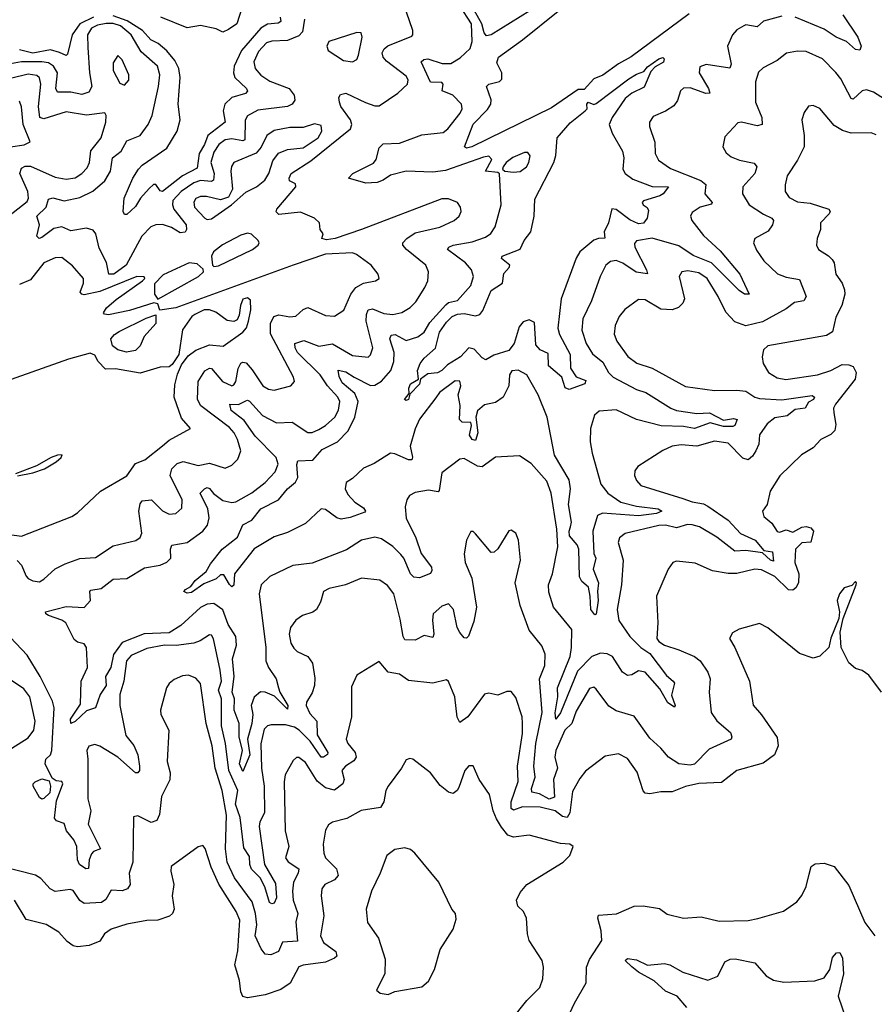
# Model space of a CAD drawing. Extents: x 1493970 to 1595317, y 729910 to 844791.
# Tile 109 of 256: x 1507326 to 1511149, y 779639 to 784043. Entities that reach past the tile are written whole.
import ezdxf

# ---------------------------------------------------------------- set-up
doc = ezdxf.new("R2010")
doc.units = 0

msp = doc.modelspace()

# ---------------------------------------------------------------- linework, layer by layer
at = {"layer": '0CON10XD'}
for points in [[(1510321, 784069), (1510062.2, 783877.8), (1510005, 783846), (1509935, 783794.8), (1509895, 783779), (1509851.4, 783731.4), (1509825, 783731.5), (1509705, 783649.1), (1509349.5, 783475), (1509325, 783469.1), (1509315.7, 783475), (1509355, 783575.4), (1509418.8, 783641.2), (1509433.3, 783665), (1509435.2, 783685.2), (1509414.3, 783745), (1509424.7, 783755.3), (1509473.1, 783766.9), (1509483.1, 783776.9), (1509482.5, 783805), (1509460.6, 783850.6), (1509468.7, 783875), (1509575, 783953), (1509895, 784210.8)], [(1509695, 784138.5), (1509435.7, 783975), (1509415, 783971.7), (1509404, 783984), (1509394.3, 784025), (1509331.9, 784135)], [(1507691, 781499), (1507745, 781541.1), (1507805, 781544.3), (1507885, 781591.6), (1507955, 781604), (1507985, 781616.2), (1508002.9, 781635), (1508000.7, 781675), (1508006.9, 781693.1), (1508075, 781705.4), (1508145.5, 781755), (1508167.2, 781782.7), (1508173.6, 781815), (1508167.4, 781855), (1508133.8, 781925), (1508152.5, 781945), (1508165, 781950.5), (1508175, 781946.8), (1508193.5, 781923.5), (1508235, 781893.1), (1508275, 781884.1), (1508293.1, 781886.9), (1508365, 781926.2), (1508425, 781973.2), (1508468.9, 782021.1), (1508482.9, 782055), (1508474.2, 782085), (1508380.3, 782180.3), (1508331.1, 782251.1), (1508273.1, 782295), (1508266.1, 782323.9), (1508305, 782321.7), (1508338.3, 782338.3), (1508345, 782341.8), (1508355, 782336.5), (1508412.6, 782272.6), (1508475, 782240.5), (1508545, 782242.7), (1508615, 782196.9), (1508635, 782197.1), (1508665, 782209.6), (1508695, 782227.9), (1508735.4, 782265), (1508752.8, 782297.2), (1508759.2, 782335), (1508750, 782355), (1508702.6, 782405), (1508671, 782455), (1508569, 782555), (1508558.4, 782575), (1508557.5, 782595), (1508597.6, 782607.6), (1508665, 782583), (1508725, 782593.3), (1508815, 782541.2), (1508885, 782533.5), (1508895, 782544), (1508905.9, 782575), (1508876.3, 782695), (1508877.2, 782725), (1508884.8, 782745.2), (1508905, 782749.7), (1508955, 782728.3), (1508995, 782724.7), (1509036.5, 782733.5), (1509073.4, 782756.6), (1509098.2, 782781.8), (1509138.5, 782845), (1509151.5, 782875), (1509154.5, 782915), (1509143.3, 782945), (1509056.5, 783015), (1509040, 783035), (1509040, 783045), (1509057.8, 783065), (1509095, 783089.5), (1509205.8, 783115), (1509270, 783145), (1509291.9, 783165), (1509301.1, 783185), (1509298.9, 783205), (1509285.3, 783225.2), (1509245, 783242.4), (1509215, 783242.5), (1508855, 783104.9), (1508737.5, 783065), (1508699.2, 783059.2), (1508677.5, 783065), (1508683.3, 783085), (1508671.2, 783105), (1508668.1, 783135), (1508645.8, 783155), (1508582.8, 783182.8), (1508485, 783171.9), (1508473.5, 783183.5), (1508476.9, 783195), (1508561.2, 783295), (1508559.5, 783309.5), (1508532.7, 783322.7), (1508531.1, 783335), (1508540.6, 783355), (1508628.8, 783411.2), (1508806.3, 783555), (1508811.7, 783575), (1508806.1, 783595), (1508763.5, 783655), (1508756.7, 783675), (1508753.9, 783695), (1508761.2, 783708.8), (1508785, 783714.6), (1508872.9, 783672.9), (1508915, 783658.1), (1508935, 783658), (1509017.9, 783715), (1509061.2, 783755), (1509063.7, 783773.7), (1509055, 783790.9), (1508967.7, 783857.7), (1508952.6, 783875), (1508947.8, 783895), (1508956.9, 783913.1), (1508973.2, 783926.8), (1509080, 783970), (1509085.6, 783975), (1509085.6, 783994.4), (1509043.2, 784115)], [(1508320, 784095), (1508298, 784025), (1508261.2, 783998.8), (1508235, 783987.5), (1508205, 784002.5), (1508135, 784016.7), (1508075, 784007.5), (1507957.5, 784055)], [(1510735, 784058.4), (1510653.8, 784036.2), (1510625, 784011.8), (1510575, 784019.6), (1510565, 784016.2), (1510535, 783997.3), (1510514.8, 783975.2), (1510492.2, 783925), (1510508.4, 783845), (1510503, 783827), (1510396.9, 783843.1), (1510368.2, 783831.8), (1510366.2, 783805), (1510408.1, 783735), (1510414, 783715), (1510395, 783713.3), (1510325, 783738.4), (1510295, 783736.4), (1510281.9, 783725), (1510268.5, 783681.5), (1510252.3, 783657.7), (1510215, 783633.6), (1510160.3, 783609.7), (1510144.3, 783585), (1510144.3, 783565), (1510167.7, 783495), (1510169.6, 783445), (1510184.5, 783415), (1510238.2, 783378.3), (1510373.3, 783323.3), (1510396.2, 783306.2), (1510390.8, 783265), (1510424.3, 783225), (1510421.7, 783218.3), (1510370, 783205), (1510335, 783181.4), (1510326.9, 783165), (1510333.6, 783145), (1510385, 783078.5), (1510459.3, 783009.3), (1510547.8, 782905), (1510590, 782815), (1510568.8, 782815), (1510545, 782831.2), (1510421.2, 782955), (1510338.3, 782988.3), (1510275, 783032.2), (1510155, 783065.6), (1510085.5, 783054.5), (1510077.2, 783042.8), (1510077.5, 783025), (1510130.7, 782925), (1510134.2, 782905.8), (1510084, 782914), (1510025, 782954.7), (1509995, 782965.8), (1509968.7, 782961.3), (1509947.8, 782945), (1509922.7, 782895), (1509884.7, 782785.2), (1509844.7, 782705), (1509841.2, 782655), (1509859.7, 782595), (1509888.1, 782548.1), (1509935, 782511.8), (1509959.7, 782465), (1509980.4, 782445), (1510085, 782389.5), (1510127.3, 782375), (1510239.6, 782305), (1510265, 782295.6), (1510355, 782281.7), (1510412.5, 782285), (1510475, 782252.4), (1510519.1, 782259.1), (1510535.7, 782255), (1510525, 782228.1), (1510516.1, 782223.9), (1510475, 782223.6), (1510415, 782240.2), (1510345, 782214), (1510295, 782223.1), (1510196.5, 782226.5), (1510085, 782254.8), (1509995, 782297.8), (1509918.3, 782291.7), (1509897.3, 782275), (1509879.7, 782215), (1509878.2, 782155), (1509886.8, 782105), (1509926, 781966), (1509957.7, 781925), (1510015, 781885.6), (1510085, 781867.6), (1510182, 781855), (1510198.8, 781845), (1510175, 781834.6), (1510095, 781824.6), (1509933.4, 781836.6), (1509910.9, 781825), (1509890, 781755), (1509895.2, 781655), (1509903.3, 781635), (1509891.7, 781585), (1509915.9, 781525), (1509911.2, 781485), (1509914.7, 781445), (1509905.3, 781384.7), (1509898.5, 781381.5), (1509881.3, 781405), (1509878.9, 781465), (1509870.7, 781505), (1509840.8, 781530.8), (1509831, 781551), (1509828.2, 781675), (1509820, 781695), (1509786.2, 781735), (1509784, 781755), (1509789.9, 781775), (1509794.5, 781795), (1509781.1, 781875), (1509790.6, 781945), (1509784, 781985), (1509718.1, 782095), (1509685.8, 782265), (1509645.2, 782365.2), (1509595, 782454.2), (1509555.6, 782475.6), (1509527.1, 782472.9), (1509518.1, 782455), (1509514.4, 782405), (1509488.6, 782355), (1509455, 782331.4), (1509405, 782320.6), (1509375, 782293.1), (1509366.2, 782265), (1509375.2, 782195), (1509365, 782161.5), (1509350, 782165), (1509337.9, 782185), (1509347.6, 782227.6), (1509345, 782241.2), (1509305, 782242.3), (1509293.3, 782255), (1509297.2, 782317.2), (1509288.1, 782365), (1509300, 782405), (1509295, 782426.2), (1509275, 782428.6), (1509205, 782375.8), (1509188.3, 782351.7), (1509115, 782256.9), (1509095, 782213.3), (1509072.5, 782135), (1509083.5, 782086.5), (1509080.6, 782075), (1509065, 782073.9), (1509005, 782101.8), (1508985, 782104.5), (1508912.5, 782057.5), (1508865, 782036.8), (1508815, 781991.3), (1508786.4, 781973.6), (1508782.7, 781945), (1508795, 781920), (1508825, 781885.6), (1508865, 781859.4), (1508874, 781845), (1508869.7, 781840.3), (1508805, 781816.1), (1508765, 781809.3), (1508745, 781815.4), (1508695, 781852.7), (1508674.8, 781855.2), (1508605, 781790.4), (1508525, 781750), (1508465, 781730.4), (1508375, 781676.7), (1508287.7, 781565), (1508285, 781513.3), (1508275, 781506.7), (1508265, 781516.2), (1508239.6, 781559.6), (1508225, 781560.6), (1508205, 781541.9), (1508150.1, 781519.9), (1508095, 781480.6), (1508075, 781478.1), (1508061.2, 781485), (1508067.5, 781495), (1508091.9, 781508.1), (1508111.5, 781535), (1508160.9, 781575), (1508180, 781610), (1508231.9, 781675), (1508301.3, 781728.7), (1508325, 781784.5), (1508364.8, 781805.2), (1508405, 781855.7), (1508483.8, 781896.2), (1508523.7, 781945), (1508560.8, 781975), (1508571.2, 781995), (1508566, 782054), (1508570.6, 782069.4), (1508637.4, 782072.6), (1508679.7, 782120.3), (1508748.6, 782155), (1508795.1, 782204.9), (1508825.2, 782265), (1508840.9, 782335), (1508825, 782371.3), (1508769, 782419), (1508755, 782447.1), (1508750.8, 782475), (1508785, 782467.4), (1508822.5, 782445), (1508895, 782406.8), (1508915, 782408.9), (1508945, 782427.1), (1508986, 782474), (1509000.6, 782515), (1509001, 782555), (1508982.6, 782615), (1508988.2, 782631.8), (1509005.4, 782634.6), (1509055, 782608), (1509107.1, 782625), (1509135, 782645.9), (1509161.1, 782688.9), (1509231.9, 782768.1), (1509245, 782778), (1509285, 782787.3), (1509344.4, 782855), (1509356.9, 782895), (1509347.5, 782925), (1509320.4, 782955), (1509240, 783015), (1509245.7, 783025), (1509264.8, 783035.2), (1509350.5, 783049.5), (1509410.2, 783069.8), (1509433.2, 783086.7), (1509454, 783116), (1509480, 783215), (1509473.3, 783353.3), (1509465, 783360), (1509410, 783365), (1509438.3, 783418.3), (1509425, 783433.3), (1509401.7, 783428.3), (1509231.1, 783368.9), (1509175, 783361.2), (1509055, 783365.1), (1508985, 783347.4), (1508951.9, 783325), (1508925, 783315.6), (1508875, 783311.9), (1508796.7, 783335), (1508816.2, 783355), (1508909.2, 783400.8), (1508921.7, 783418.3), (1508935, 783470), (1508951.9, 783488.1), (1509025, 783490.2), (1509125, 783527.7), (1509221.1, 783538.9), (1509241.8, 783555), (1509296.6, 783625), (1509306, 783645), (1509302.9, 783665), (1509264.5, 783705), (1509216.2, 783725), (1509220, 783755), (1509215, 783762.5), (1509164.5, 783764.5), (1509122.9, 783855), (1509133.8, 783865), (1509152.2, 783867.8), (1509216.8, 783846.8), (1509255, 783847), (1509296.9, 783873.1), (1509341.3, 783915), (1509349.8, 783945), (1509347, 784025), (1509295, 784105.4)], [(1507656, 784054), (1507594.9, 784025.1), (1507560.5, 783975), (1507540.9, 783889.1), (1507535, 783883.3), (1507505, 783896.1)], [(1508491.6, 784055), (1508494.4, 784035), (1508482.9, 784027.1), (1508435, 784023), (1508405, 784005.2), (1508318.6, 783905), (1508286, 783835), (1508283.2, 783805), (1508288.8, 783785), (1508341.2, 783735), (1508345, 783724.2), (1508336.4, 783713.6), (1508275.2, 783694.8), (1508244.8, 783665.2), (1508236.5, 783635), (1508246, 783585), (1508168, 783525), (1508152.8, 783485), (1508128.6, 783445), (1508120.4, 783379.6), (1508055.2, 783345), (1507965, 783274.1), (1507955, 783277.5), (1507935, 783306.2), (1507925, 783306.2), (1507905, 783288.8), (1507866.8, 783245), (1507845, 783207.9), (1507805, 783172), (1507795, 783172.5), (1507790, 783185), (1507794.1, 783245), (1507832, 783335), (1507857.9, 783375), (1507875, 783392.7), (1507985, 783468.8), (1508031.2, 783545), (1508044.1, 783595), (1508034.8, 783665), (1508044, 783785), (1508038.3, 783825), (1508020.5, 783860.5), (1507984, 783904), (1507946.2, 783936.2), (1507912.9, 783952.9), (1507875.4, 783995.4), (1507807.8, 784037.8), (1507745, 784060.7)], [(1511008.9, 784065), (1511076, 783965), (1511090.5, 783925), (1511085, 783906.2), (1511065, 783910), (1511025, 783945.3), (1510979.1, 783965), (1510925, 784000.8), (1510795, 784055.2)], [(1508599.8, 784045), (1508591.5, 783988.5), (1508575, 783971.7), (1508525, 783950), (1508455, 783947.4), (1508431, 783939), (1508395, 783900.7), (1508374.3, 783855), (1508379.7, 783825), (1508404.5, 783794.5), (1508445, 783767.5), (1508532.1, 783735), (1508553.5, 783705), (1508556.8, 783683.2), (1508545.1, 783664.8), (1508525, 783655.2), (1508391.4, 783638.6), (1508345, 783612.7), (1508335.7, 783594.3), (1508333.5, 783506.5), (1508325, 783501.3), (1508275, 783510.2), (1508245, 783505.2), (1508216.8, 783485), (1508195, 783450.4), (1508181.7, 783405), (1508196, 783355), (1508193.1, 783325), (1508185, 783319.6), (1508135, 783323.4), (1508105, 783313.9), (1508048.7, 783275), (1508012.1, 783235), (1508009.4, 783215), (1508016.1, 783195), (1508071.1, 783125), (1508072.8, 783105), (1508067.2, 783092.8), (1508045, 783090.4), (1508005, 783113.1), (1507965, 783126.4), (1507935, 783125.2), (1507913.2, 783116.8), (1507872.4, 783075), (1507803.4, 782945), (1507747.3, 782905), (1507724.8, 782905), (1507715, 782957.5), (1507681.6, 783021.6), (1507667.5, 783085), (1507655, 783101.1), (1507625, 783110), (1507555, 783099.1), (1507515, 783116.2), (1507478.7, 783108.7), (1507425, 783068.6), (1507413.8, 783065), (1507402.6, 783075), (1507414.7, 783125), (1507403.3, 783165), (1507444.7, 783205), (1507455, 783240), (1507474.1, 783245.9), (1507525, 783233.3), (1507595, 783248), (1507653.8, 783276.2), (1507707.9, 783322.1), (1507732.4, 783365), (1507741.8, 783425), (1507780.4, 783455), (1507805, 783500.8), (1507865.2, 783524.8), (1507901.5, 783575), (1507919.2, 783615), (1507947.8, 783745), (1507953.4, 783796.6), (1507943.4, 783835), (1507869.2, 783899.2), (1507824.8, 783975), (1507777.6, 784015), (1507745, 784026.1), (1507713.5, 784026.5), (1507675, 784018.2), (1507647.5, 784005), (1507629.4, 783975), (1507631.7, 783918.3), (1507638.1, 783805), (1507649.3, 783745), (1507635, 783719.7), (1507605, 783708.4), (1507555, 783719.6), (1507495, 783718.5), (1507488.3, 783735), (1507496.2, 783805), (1507478, 783835), (1507455, 783849.5), (1507425.1, 783855.1), (1507335, 783855.4), (1507285, 783845.4)], [(1508815, 783854.3), (1508834.4, 783865.6), (1508841.9, 783885), (1508858.6, 783965), (1508853.9, 783983.9), (1508835, 783985.7), (1508710, 783945), (1508700, 783925), (1508706.1, 783906.1), (1508775, 783860.6), (1508815, 783854.3)], [(1507505, 783896.1), (1507465, 783908.9), (1507385, 783892.8), (1507325, 783908.4)], [(1511195, 783688.4), (1511145, 783719.6), (1511115, 783730), (1511095, 783724.6), (1511055, 783688.1), (1511045, 783690), (1510998.9, 783778.9), (1510977.7, 783807.7), (1510917.6, 783867.6), (1510845, 783901.1), (1510805, 783903.1), (1510756.9, 783893.1), (1510715, 783861.1), (1510651.7, 783828.3), (1510631.6, 783808.4), (1510617.1, 783765), (1510617.1, 783675), (1510646.1, 783605), (1510646.9, 783575), (1510625, 783568.8), (1510555, 783585.5), (1510538.6, 783581.4), (1510480.3, 783519.7), (1510471.2, 783475), (1510487, 783447), (1510509.5, 783429.5), (1510546.7, 783415), (1510611.4, 783401.4), (1510623.6, 783385), (1510614.6, 783355), (1510561.5, 783295), (1510559.5, 783265), (1510589.5, 783215), (1510652.9, 783172.9), (1510691.4, 783155), (1510698.9, 783145), (1510694.4, 783125), (1510675, 783097.1), (1510615, 783063.8), (1510608.6, 783045), (1510622.1, 783012.1), (1510655.5, 782965), (1510716.9, 782906.9), (1510755, 782891.1), (1510815, 782880.5), (1510843.8, 782805), (1510834.6, 782785.4), (1510791.6, 782778.4), (1510755, 782750), (1510648.7, 782691.3), (1510575, 782673.9), (1510525, 782692.4), (1510484.5, 782734.5), (1510450.6, 782805), (1510400.9, 782885), (1510365, 782910.6), (1510315, 782920), (1510288.8, 782915), (1510275.7, 782895), (1510299.5, 782795), (1510292.2, 782775), (1510274.1, 782755.9), (1510245, 782745.4), (1510195, 782747.9), (1510125, 782789.6), (1510095, 782791.2), (1510032.6, 782747.4), (1510008.5, 782715), (1509990, 782675), (1509986.3, 782636.3), (1509997.9, 782605), (1510046.5, 782536.5), (1510086.8, 782506.8), (1510155.7, 782485), (1510305, 782402.5), (1510435, 782384.6), (1510535, 782385.4), (1510575, 782381.2), (1510614.5, 782354.5), (1510635, 782349), (1510735, 782342.4), (1510871.6, 782361.6), (1510882.2, 782355), (1510877.4, 782345), (1510855, 782332.2), (1510840.6, 782305), (1510795, 782299.4), (1510759.2, 782270.8), (1510705, 782261.7), (1510670.5, 782235), (1510635, 782186.7), (1510632.1, 782145), (1510620, 782115), (1510605, 782090.8), (1510585, 782074.5), (1510561.5, 782081.5), (1510495, 782149.5), (1510435, 782158), (1510355, 782135.8), (1510285, 782140.9), (1510244.7, 782135.3), (1510203.4, 782116.6), (1510091.2, 782045), (1510077.5, 782025), (1510077.1, 782005), (1510085, 781982), (1510105, 781960), (1510292.2, 781902.2), (1510335, 781886.6), (1510385, 781877.5), (1510405, 781866.9), (1510495, 781804.2), (1510551.2, 781745), (1510615.9, 781715.9), (1510655, 781668.5), (1510693.1, 781663.1), (1510699, 781621), (1510685, 781625.8), (1510648.4, 781658.4), (1510575, 781669.4), (1510525, 781665.9), (1510445, 781729.1), (1510367.2, 781775), (1510335, 781783.7), (1510314, 781785), (1510265, 781769.8), (1510215, 781781.6), (1510185, 781781), (1510035, 781745.4), (1510009.6, 781725), (1510002.8, 781705), (1510025.9, 781625), (1510019.1, 781515), (1509998.5, 781405), (1510006.2, 781356.2), (1510056.2, 781285), (1510105.2, 781235), (1510145, 781207.9), (1510220.3, 781110.3), (1510250, 781085), (1510255.3, 781075), (1510242.2, 781022.2), (1510258.6, 780975), (1510255, 780968.8), (1510225, 780986.9), (1510189.6, 781049.6), (1510125, 781124.6), (1510095, 781130.9), (1510065, 781112.5), (1510045, 781109.3), (1510022.7, 781125), (1509978.6, 781195), (1509955, 781206.4), (1509925, 781209.6), (1509885, 781194.3), (1509821, 781129), (1509745, 780942.5), (1509724.6, 780914.6), (1509722.3, 780942.3), (1509734.3, 781015), (1509732.2, 781055), (1509789.2, 781195), (1509795.2, 781234.8), (1509795.5, 781315), (1509714.4, 781415), (1509692.9, 781482.9), (1509691.8, 781515), (1509709.6, 781565), (1509732.9, 781685), (1509728.7, 781765), (1509703.3, 781925), (1509685, 781978.9), (1509615, 782057.5), (1509562.7, 782092.7), (1509455, 782086.7), (1509395, 782042.5), (1509375, 782045.6), (1509315, 782080.5), (1509295, 782078.1), (1509215, 782017.1), (1509203.2, 781936.7), (1509198.1, 781931.9), (1509155, 781938.2), (1509095, 781927.9), (1509070, 781915), (1509058.1, 781895), (1509051.4, 781865), (1509055, 781813.8), (1509098.8, 781725), (1509122.9, 781655), (1509168.6, 781595), (1509170.3, 781579.7), (1509163.6, 781566.4), (1509115, 781546.2), (1509089.1, 781549.1), (1509075, 781564.6), (1509045, 781634.1), (1509031.4, 781651.4), (1508995, 781686.5), (1508945, 781721.2), (1508915, 781728.6), (1508855, 781715.3), (1508787.7, 781672.3), (1508635, 781612.2), (1508548.2, 781601.8), (1508445, 781552.9), (1508406, 781515), (1508398.1, 781475), (1508428, 781235), (1508427.1, 781175), (1508438.9, 781145), (1508474.4, 781094.4), (1508484.1, 781054.1), (1508489.7, 781035), (1508526.2, 780975), (1508525, 780960), (1508466.8, 781016.8), (1508425, 781035.3), (1508403.8, 781036.2), (1508375, 781012.5), (1508361.4, 780975), (1508369, 780935), (1508365.5, 780895), (1508345.4, 780825), (1508355.6, 780755), (1508325, 780680), (1508309, 780715), (1508322.4, 780775), (1508307.8, 780835), (1508308.1, 780895), (1508285.4, 780955), (1508287.3, 781005), (1508276.8, 781035), (1508286.3, 781105), (1508279, 781185), (1508297, 781245), (1508293.1, 781285), (1508258.6, 781338.6), (1508235, 781404.1), (1508195, 781431.2), (1508165, 781429), (1508135, 781414.7), (1508046.8, 781333.2), (1507995, 781300), (1507883.2, 781296.8), (1507785, 781258.2), (1507746.2, 781203.8), (1507734.3, 781145), (1507710, 781105), (1507713.2, 781065), (1507687.1, 781025), (1507665, 780965.6), (1507625, 780952.3), (1507575, 780904.5), (1507555, 780895.8), (1507554.3, 780915), (1507598, 780982), (1507601.7, 781085), (1507630.4, 781145), (1507625.8, 781235.8), (1507615, 781250.9), (1507585, 781259.2), (1507570.6, 781270.6), (1507533.1, 781345), (1507515, 781357.1), (1507455, 781378), (1507443.3, 781385), (1507442.5, 781395), (1507535, 781418), (1507615, 781413.3), (1507642.9, 781445), (1507640.5, 781485), (1507645, 781491.4), (1507691, 781499)], [(1507795, 783750.8), (1507815, 783773.3), (1507814.1, 783795.9), (1507785, 783863.8), (1507765, 783883.3), (1507745, 783850), (1507744.4, 783815.6), (1507775, 783758.8), (1507795, 783750.8)], [(1509055, 782339.2), (1509048, 782345), (1509069.3, 782370.7), (1509067.5, 782395), (1509075, 782414), (1509110, 782435), (1509106.2, 782473.8), (1509118, 782505), (1509135, 782528.8), (1509186.1, 782573.9), (1509204.1, 782645), (1509235, 782690), (1509261.5, 782715), (1509285, 782725.7), (1509315, 782729), (1509365, 782718.8), (1509384.8, 782725.2), (1509397.9, 782742.1), (1509435, 782831.6), (1509485.5, 782864.5), (1509492.6, 782907.4), (1509516.6, 782935), (1509518.2, 782945), (1509481.9, 782975), (1509484.2, 782985), (1509565, 783016.8), (1509582.6, 783055), (1509612.2, 783095), (1509628.2, 783165), (1509630.2, 783239.8), (1509715.2, 783404.8), (1509724, 783436), (1509730.3, 783515), (1509788.3, 783581.7), (1509856.2, 783635), (1509864.2, 783645), (1509863.6, 783665), (1509869.5, 783675), (1509894, 783664), (1509905, 783667.7), (1510051.9, 783778.1), (1510085, 783800), (1510118.1, 783811.9), (1510135, 783831.8), (1510185, 783867.5), (1510203.6, 783873.6), (1510208.8, 783868.8), (1510206.6, 783853.4), (1510168.3, 783831.7), (1510149.2, 783810.8), (1510119.1, 783740.9), (1510065, 783714.2), (1510035, 783690.8), (1509976.1, 783605), (1509963.6, 783575), (1509976.8, 783535), (1510022.5, 783455), (1510028.8, 783425), (1510023.8, 783375), (1510035, 783355.7), (1510069.7, 783329.7), (1510155, 783297.1), (1510228, 783295), (1510205.3, 783265), (1510190, 783255), (1510116.4, 783233.6), (1510111.4, 783225), (1510115.5, 783215.5), (1510132.7, 783202.7), (1510139, 783189), (1510133, 783155), (1510117, 783133), (1510095, 783129.8), (1510055, 783147.4), (1509995, 783193.9), (1509975, 783196.7), (1509960.5, 783135), (1509941, 783095), (1509944.5, 783065.5), (1509915, 783065.2), (1509895, 783056.5), (1509832.5, 783005), (1509815, 782977.1), (1509748.2, 782795), (1509734.1, 782664.1), (1509740.7, 782635), (1509788.1, 782545), (1509790.8, 782485), (1509815.9, 782445.9), (1509859.4, 782429.4), (1509854, 782415), (1509785, 782389.4), (1509766.2, 782396.2), (1509751.2, 782445), (1509691.4, 782495), (1509690.4, 782550.4), (1509655, 782566.5), (1509635, 782588.9), (1509628.8, 782688.8), (1509605, 782700.2), (1509578.6, 782691.4), (1509560.7, 782669.3), (1509538.1, 782595), (1509515, 782563.3), (1509446.7, 782543.3), (1509412.2, 782522.2), (1509395, 782530.9), (1509360.1, 782570.1), (1509335, 782576.1), (1509297.6, 782535), (1509240.1, 782499.9), (1509215, 782474.6), (1509195, 782464.1), (1509151.5, 782458.5), (1509120, 782435), (1509115, 782413.5), (1509071.7, 782368.3), (1509065, 782344.5), (1509055, 782339.2)], [(1507255, 783148.6), (1507360.2, 783229.8), (1507365.7, 783245), (1507362.2, 783275), (1507326.7, 783355), (1507335, 783379.5), (1507351.6, 783388.4), (1507375, 783388.7), (1507485, 783338.3), (1507535, 783329.2), (1507574.4, 783335.6), (1507605, 783354.7), (1507628.7, 783381.3), (1507638.8, 783405), (1507644.1, 783455.9), (1507675, 783493.3), (1507690.3, 783515), (1507711.4, 783585), (1507714, 783615), (1507707, 783627), (1507625, 783616.3), (1507535, 783631.6), (1507435, 783599.7), (1507415.9, 783605.9), (1507410.5, 783655), (1507421.3, 783755), (1507415, 783783.1), (1507403.5, 783793.5), (1507365, 783799.3), (1507285, 783780.5)], [(1507284.9, 783475.1), (1507346.1, 783483.9), (1507372.7, 783497.3), (1507341.6, 783575), (1507335, 783653.3), (1507325, 783679.4)], [(1511158, 783528), (1511135, 783536.9), (1511045.3, 783535.3), (1511007.1, 783547.1), (1510970.2, 783570.2), (1510905, 783646), (1510875, 783658.8), (1510855, 783656.2), (1510835, 783627.5), (1510824.4, 783595), (1510835.5, 783524.5), (1510835.5, 783475), (1510806.2, 783415), (1510759.6, 783345), (1510750, 783305), (1510750.8, 783275), (1510768.2, 783248.2), (1510805, 783228.6), (1510862, 783222), (1510946, 783196), (1510952.5, 783185), (1510947.5, 783175), (1510908.8, 783135), (1510908.1, 783105), (1510893.1, 783065), (1510890, 783035), (1510900, 783015), (1510945, 782987.1), (1510960.7, 782970.7), (1510969.4, 782955), (1510976.9, 782905), (1511005.3, 782865.3), (1511016.2, 782835), (1511016.9, 782815), (1511004.6, 782765), (1510977, 782713), (1510962.8, 782647.2), (1510935, 782630.5), (1510673.3, 782585), (1510653.2, 782566.8), (1510646.9, 782535), (1510652.2, 782505), (1510676.4, 782465), (1510715, 782440.9), (1510753.7, 782433.7), (1510895.7, 782454.3), (1510955, 782474), (1511005, 782500.8), (1511035, 782500), (1511055, 782491.9), (1511067.9, 782465), (1511063.5, 782435), (1510975, 782324.2), (1510966.5, 782305), (1510968.9, 782285), (1510977.6, 782232.4), (1510972.5, 782205), (1510955, 782187.5), (1510910, 782165), (1510875, 782127.5), (1510823, 782097), (1510726.9, 782003.1), (1510683.5, 781935), (1510670, 781875), (1510648.6, 781845), (1510655, 781821.4), (1510691.4, 781791.4), (1510715, 781754.4), (1510725, 781751.5), (1510755, 781760.7), (1510785, 781750.5), (1510825, 781772.7), (1510845, 781776.4), (1510865, 781770.7), (1510877, 781755), (1510865, 781706.2), (1510825, 781704), (1510797.4, 781675), (1510794.3, 781615), (1510811.9, 781565), (1510810.4, 781525), (1510798.2, 781501.8), (1510785, 781491.8), (1510765, 781493.3), (1510705, 781552), (1510645, 781583.2), (1510614.7, 781585.3), (1510535, 781565.5), (1510495, 781565.5), (1510425, 781577.5), (1510348.3, 781611.7), (1510265, 781621.2), (1510247.5, 781615), (1510226.7, 781585), (1510175.4, 781465), (1510181.1, 781345), (1510176.9, 781275), (1510185, 781261.9), (1510210.8, 781245), (1510275, 781225.3), (1510345, 781194.6), (1510370, 781175), (1510404.1, 781124.1), (1510415.4, 781095), (1510410.6, 781035), (1510420, 780945), (1510445, 780907.5), (1510505.8, 780855), (1510512.5, 780835), (1510509.2, 780825), (1510409.8, 780780.2), (1510345, 780713.3), (1510325, 780708.8), (1510275.3, 780715.3), (1510228.6, 780745), (1510194.5, 780785), (1510145, 780828.9), (1510075, 780928.1), (1509995, 780951.1), (1509962.3, 780972.3), (1509905, 781048.6), (1509895, 781057.1), (1509875, 781052), (1509815, 780950.5), (1509795.8, 780895), (1509765.3, 780865), (1509724.9, 780775), (1509720.6, 780745), (1509732, 780695), (1509714.1, 780644.1), (1509719.3, 780565), (1509695, 780556.7), (1509650.9, 780580.9), (1509617.3, 780587.3), (1509616.4, 780605), (1509632.4, 780655), (1509626, 780705), (1509635.4, 780805), (1509663.5, 780945), (1509652.2, 781095), (1509675.8, 781155), (1509676.8, 781205), (1509662.1, 781242.1), (1509605, 781312), (1509565, 781423.3), (1509542.7, 781525), (1509566.4, 781626.4), (1509557.1, 781715), (1509545, 781746.7), (1509525, 781760), (1509515, 781756.2), (1509465, 781676.2), (1509448.3, 781661.7), (1509435, 781660), (1509365, 781744), (1509355, 781753.8), (1509345, 781753.8), (1509324.6, 781715.4), (1509314.6, 781654.6), (1509319.5, 781615), (1509349.2, 781545), (1509369.4, 781415), (1509358.3, 781351.7), (1509334.3, 781285.7), (1509325, 781276.2), (1509315, 781278.8), (1509295, 781302.9), (1509282.8, 781325), (1509267.5, 781405), (1509245, 781430.9), (1509215, 781420), (1509176.5, 781385), (1509172.9, 781357.1), (1509179.5, 781295), (1509175, 781279.5), (1509135, 781289), (1509095, 781267.9), (1509049.8, 781269.8), (1509041.1, 781285), (1509028.3, 781361.7), (1509000.4, 781475), (1508972.2, 781512.2), (1508936.9, 781536.9), (1508855, 781544.5), (1508784.1, 781515.9), (1508710.5, 781499.5), (1508685.8, 781485), (1508672.1, 781437.9), (1508654.2, 781405), (1508637, 781393), (1508591.2, 781378.8), (1508561.9, 781358.1), (1508537.5, 781325), (1508532.1, 781295), (1508540, 781255), (1508552.7, 781232.7), (1508567.6, 781217.6), (1508614.6, 781194.6), (1508636.7, 781165), (1508647.2, 781097.2), (1508645.4, 781065), (1508635, 781032), (1508609.2, 780990.8), (1508607.7, 780975), (1508625, 780939.6), (1508656.2, 780905), (1508657.2, 780845), (1508704.6, 780765), (1508703.2, 780756.8), (1508685, 780744.1), (1508675, 780744.1), (1508625.9, 780815.9), (1508576.8, 780865), (1508555, 780879), (1508515, 780889.2), (1508450.7, 780889.3), (1508434.4, 780885), (1508420.4, 780869.6), (1508405.7, 780804.3), (1508408.5, 780695), (1508420, 780615), (1508421, 780495), (1508400, 780455), (1508397.8, 780435), (1508421.8, 780265), (1508470.2, 780180.2), (1508475.2, 780115), (1508465, 780091.6), (1508455, 780088.6), (1508444.5, 780094.5), (1508423.2, 780165), (1508402.3, 780205), (1508363.9, 780243.9), (1508356.2, 780265), (1508355, 780300), (1508328.4, 780338.4), (1508312.4, 780475), (1508291.2, 780535), (1508301.6, 780595), (1508261.8, 780685), (1508246.4, 780806.4), (1508229, 780885), (1508229, 781005), (1508215.2, 781045), (1508229.5, 781085), (1508223.9, 781133.9), (1508193.4, 781273.4), (1508185, 781290), (1508175, 781292.5), (1508134.2, 781265), (1508105.3, 781254.8), (1508026.2, 781243.8), (1507973.8, 781245), (1507895, 781231), (1507825, 781198.7), (1507804, 781175), (1507791.7, 781085), (1507774.1, 781025), (1507774.7, 780975), (1507801.9, 780841.9), (1507837.1, 780797.1), (1507854.6, 780755), (1507863.1, 780705), (1507862.5, 780685), (1507855.5, 780674.5), (1507845, 780674.4), (1507765, 780744.6), (1507685, 780794.5), (1507661.9, 780801.9), (1507636.4, 780793.6), (1507626.7, 780775), (1507631.9, 780735), (1507631.2, 780558.8), (1507644.1, 780505), (1507632.2, 780445), (1507687.8, 780335), (1507656.9, 780323.1), (1507647.9, 780312.1), (1507637.9, 780285), (1507633.8, 780246.2), (1507622.2, 780245), (1507594.1, 780265), (1507584.7, 780285), (1507582.5, 780345), (1507567.9, 780375), (1507535.3, 780415), (1507525, 780447.3), (1507490.5, 780460.5), (1507481.7, 780471.7), (1507491.2, 780548.8), (1507518.9, 780625), (1507515.2, 780635.2), (1507488.9, 780638.9), (1507471.1, 780651.1), (1507440, 780715), (1507442.7, 780735), (1507465, 780754.4), (1507470.7, 780775), (1507481.3, 780965), (1507473.8, 780995), (1507417.3, 781105), (1507360.6, 781200.6), (1507285, 781279.2)], [(1508165, 783149.4), (1508185, 783153), (1508274.4, 783215), (1508338.2, 783271.8), (1508386.2, 783295), (1508422.3, 783325), (1508441.6, 783355), (1508458.1, 783411.9), (1508484.3, 783445.7), (1508525, 783462), (1508595, 783470.5), (1508661.4, 783515), (1508678.6, 783545), (1508675, 783570), (1508645, 783577.1), (1508595, 783561.5), (1508535, 783560.8), (1508465, 783548.2), (1508432.5, 783525), (1508406.5, 783473.5), (1508384, 783446), (1508285, 783404.5), (1508273.9, 783386.1), (1508271.4, 783365), (1508278.5, 783285), (1508260.8, 783249.2), (1508225, 783236.9), (1508161.7, 783251.7), (1508135, 783252.1), (1508115, 783243.1), (1508105, 783227.5), (1508108.2, 783205), (1508155, 783156.1), (1508165, 783149.4)], [(1509535, 783360.5), (1509565, 783363.8), (1509593.5, 783385), (1509604.5, 783405), (1509610, 783435), (1509598.8, 783448.8), (1509585, 783449.6), (1509532.6, 783427.4), (1509502.5, 783405), (1509488.8, 783385), (1509486.7, 783375), (1509496.2, 783366.2), (1509535, 783360.5)], [(1508195, 782940), (1508215, 782941.8), (1508367.2, 783015), (1508392.9, 783035), (1508397.2, 783045), (1508392.7, 783055), (1508363.4, 783083.4), (1508345, 783089), (1508315, 783079.4), (1508234.2, 783035.8), (1508192.9, 783005), (1508183.9, 782985), (1508188.2, 782945), (1508195, 782940)], [(1507315, 781624.2), (1507335, 781603.9), (1507355, 781554.6), (1507365, 781543.8), (1507385, 781533.2), (1507415, 781529.2), (1507435, 781540.5), (1507485, 781587.1), (1507530.3, 781609.7), (1507595, 781633.3), (1507665, 781638), (1507745, 781690), (1507846.7, 781713.3), (1507865, 781727.1), (1507873.2, 781746.8), (1507859.5, 781845), (1507865, 781877.5), (1507875, 781890.8), (1507916.2, 781895), (1507965, 781847.1), (1507995, 781831.8), (1508025, 781834.5), (1508051, 781859), (1508053.6, 781895), (1508000.2, 782005), (1508007.1, 782035), (1508031.5, 782058.5), (1508057.3, 782067.3), (1508125, 782049.1), (1508175, 782059.6), (1508245, 782037.3), (1508275, 782050), (1508302.5, 782077.5), (1508315.5, 782115), (1508301.1, 782165), (1508285.3, 782195), (1508265, 782218.8), (1508136.1, 782316.1), (1508121.8, 782345), (1508124.3, 782425), (1508155, 782472.5), (1508175, 782483.8), (1508185, 782483.1), (1508232.9, 782425), (1508275, 782404.8), (1508285, 782409.6), (1508293.5, 782425), (1508303.5, 782483.5), (1508315, 782506.9), (1508325, 782512), (1508339, 782509), (1508367, 782477), (1508413.8, 782405), (1508439.4, 782390.6), (1508465, 782386.4), (1508538.8, 782405), (1508555.5, 782424.5), (1508551.5, 782445), (1508447.8, 782637.8), (1508448.4, 782685), (1508463.2, 782715), (1508485, 782722.4), (1508535, 782714.1), (1508562.3, 782717.7), (1508595, 782746.5), (1508615, 782755.4), (1508695, 782720.4), (1508735, 782717.3), (1508776.7, 782743.3), (1508808.2, 782815), (1508830.5, 782845), (1508865, 782864.7), (1508917.5, 782875), (1508933.8, 782885), (1508930, 782905), (1508899.2, 782945), (1508833.6, 782993.6), (1508815, 783001.1), (1508694.7, 782994.7), (1508550.3, 782945)], [(1508550.3, 782945), (1508024.3, 782754.3), (1507953.3, 782743.3), (1507945, 782772.5), (1507926.1, 782776.1), (1507817.9, 782742.1), (1507723.5, 782723.5), (1507705.4, 782725.4), (1507701.8, 782731.8), (1507714.9, 782755.1), (1507757.6, 782792.4), (1507876, 782875), (1507886.7, 782885), (1507883.3, 782893.3), (1507850, 782895), (1507685, 782827.1), (1507615, 782811.9), (1507604.2, 782815), (1507597.5, 782825), (1507612.2, 782865), (1507611.5, 782885), (1507562.9, 782942.9), (1507515, 782978.8), (1507485, 782977.5), (1507435, 782955.4), (1507375, 782879.5), (1507325, 782859.2)], [(1507945, 782792.5), (1508126.2, 782893.8), (1508148.4, 782915), (1508146.8, 782926.8), (1508120.6, 782950.6), (1508085, 782955.5), (1507968.3, 782901.7), (1507928.8, 782861.2), (1507928.9, 782815), (1507945, 782792.5)], [(1507280.6, 781740.6), (1507335, 781732.5), (1507559.3, 781820.7), (1507585, 781837.5), (1507688, 781935), (1507805, 782003.6), (1507845, 782057.5), (1507885.6, 782075), (1507965, 782136.9), (1507995, 782162.7), (1508090, 782215), (1508050.7, 782260.7), (1508017, 782355), (1508019.7, 782410.2), (1508031.7, 782458.3), (1508050.7, 782499.3), (1508079.8, 782540.2), (1508114.6, 782565.4), (1508175, 782588.2), (1508236.4, 782583.6), (1508325, 782646.2), (1508340.8, 782665), (1508350.6, 782695), (1508360, 782745), (1508358.8, 782788.8), (1508345, 782799.2), (1508325, 782793.8), (1508314.4, 782765), (1508308.9, 782721.1), (1508298.6, 782701.4), (1508285, 782693.3), (1508255, 782697.5), (1508204.3, 782735), (1508175.8, 782745.8), (1508152, 782745), (1508110.6, 782725), (1508096.9, 782715), (1508055, 782656.7), (1508038, 782545), (1508008.7, 782501.3), (1507995, 782490.8), (1507955, 782489.5), (1507865, 782462.5), (1507755, 782482), (1507710, 782480), (1507676.8, 782515), (1507662.2, 782542.3), (1507641.9, 782551.9), (1507544.7, 782525.3), (1507263.3, 782425)], [(1507804.3, 782555.7), (1507765, 782566.3), (1507742.2, 782585), (1507734.8, 782615.2), (1507751.1, 782635), (1507772.1, 782647.9), (1507891.5, 782708.5), (1507935, 782722.5), (1507936, 782685), (1507883.7, 782626.3), (1507865, 782584.4), (1507845, 782563.4), (1507804.3, 782555.7)], [(1507316.7, 782003.3), (1507385, 782016), (1507436.7, 782035), (1507490, 782065), (1507512.5, 782085), (1507516.7, 782096.7), (1507495, 782095.7), (1507467.5, 782085), (1507402.2, 782047.8), (1507307.5, 782012.5)], [(1511180.9, 781035), (1511125, 781111.4), (1511095, 781132.5), (1511065, 781141.2), (1511035, 781166.2), (1511001.1, 781235), (1510996.9, 781303.1), (1511010, 781365), (1511067.5, 781515), (1511070, 781525), (1511065, 781530), (1511048.3, 781511.7), (1511015, 781502.5), (1510993.8, 781475), (1510983.8, 781445), (1510993.3, 781395), (1510990, 781365), (1510955, 781277.5), (1510945.8, 781235), (1510905, 781195.7), (1510875, 781187.5), (1510815, 781208.8), (1510673.6, 781323.6), (1510635, 781342.5), (1510545, 781317.5), (1510515, 781300), (1510502, 781275), (1510525.7, 781235.7), (1510591.2, 781085), (1510607.3, 780977.3), (1510645, 780934.2), (1510715, 780832), (1510719.1, 780795), (1510702.3, 780755), (1510651.7, 780718.3), (1510534.5, 780685.5), (1510465, 780631.5), (1510365, 780626.2), (1510305, 780612.9), (1510245, 780589.2), (1510195, 780590), (1510145, 780580), (1510125, 780583.1), (1510115, 780594.3), (1510088.2, 780678.2), (1510045, 780739.2), (1510005, 780759.4), (1509945, 780748.6), (1509857.6, 780682.4), (1509831.3, 780648.7), (1509799.2, 780590.8), (1509786.8, 780495), (1509774.7, 780475.3), (1509755, 780479.7), (1509722.3, 780505), (1509655, 780520.3), (1509575, 780522.3), (1509535, 780507.8), (1509524.8, 780514.8), (1509524.5, 780545), (1509555.7, 780635.7), (1509552.9, 780705), (1509575, 780850), (1509576.2, 780895), (1509574.2, 780925), (1509545, 781011.2), (1509525, 781038.8), (1509505, 781038.8), (1509465, 781022), (1509425, 781031.2), (1509405, 781027.1), (1509330.5, 780925), (1509295, 780899.2), (1509282.9, 780922.9), (1509272.5, 781015), (1509245, 781082.5), (1509235, 781090), (1509175, 781076.2), (1509065, 781087.5), (1509025, 781115.7), (1508975, 781125.5), (1508935, 781172), (1508893.3, 781146.7), (1508835, 781111.2), (1508810.9, 781059.1), (1508811.1, 780925), (1508787.3, 780825), (1508793.8, 780805), (1508826.8, 780765), (1508831.3, 780745), (1508821.5, 780728.5), (1508783.6, 780705), (1508767.9, 780685), (1508778.5, 780645), (1508772.1, 780625), (1508735, 780596.7), (1508695, 780607.1), (1508657.5, 780637.5), (1508605, 780721.1), (1508575, 780743.1), (1508565, 780742.9), (1508549.8, 780730.2), (1508513.9, 780665), (1508509.7, 780635), (1508513.7, 780415), (1508530.9, 780345), (1508515.5, 780295), (1508527, 780277), (1508574.7, 780244.7), (1508571.6, 780225), (1508551.1, 780185), (1508546.1, 780145), (1508549.8, 780105), (1508571.3, 780045), (1508561.6, 780008.4), (1508568.9, 779921.1), (1508502.4, 779917.6), (1508484.4, 779875), (1508449.2, 779860.8), (1508425, 779862.7), (1508407.3, 779887.3), (1508379.3, 779945), (1508387.3, 779995), (1508381.5, 780045), (1508366.8, 780096.8), (1508286.6, 780205), (1508254.3, 780275), (1508247.5, 780335), (1508251.9, 780485), (1508232.4, 780595), (1508201, 780695), (1508187, 780795), (1508161.1, 780895), (1508134.7, 781074.7), (1508115, 781097.8), (1508081.1, 781111.1), (1508055, 781108.9), (1508018, 781092), (1507995.5, 781074.5), (1507982.9, 781055), (1507955.8, 780955), (1507957.5, 780935), (1507992.9, 780865), (1507985.7, 780725), (1507999.5, 780675), (1507997.4, 780642.6), (1507961.5, 780568.5), (1507951.7, 780488.3), (1507939.2, 780460.8), (1507915, 780452.5), (1507855, 780482), (1507835, 780477.5), (1507832.7, 780275), (1507815.5, 780225), (1507820.4, 780175), (1507808.8, 780155), (1507785, 780147.3), (1507735, 780150), (1507712, 780108), (1507692.5, 780095), (1507615, 780090), (1507595, 780102.9), (1507565, 780148.6), (1507552.9, 780152.9), (1507485, 780143.1), (1507462.5, 780155), (1507421.3, 780201.3), (1507397.4, 780217.4), (1507245.5, 780255.5)], [(1507291.8, 780785), (1507365, 780831.1), (1507389.8, 780865), (1507395.2, 780905), (1507372.2, 781015), (1507345, 781050), (1507285, 781090.7)], [(1509525, 779568.8), (1509595, 779656.2), (1509652.5, 779715), (1509666.4, 779753.6), (1509668.8, 779805), (1509663.8, 779835), (1509606, 779925), (1509598, 779955), (1509593.9, 780023.9), (1509580, 780055), (1509555, 780077.5), (1509549.2, 780105), (1509565, 780140), (1509595.4, 780174.6), (1509757.5, 780275), (1509787.5, 780305), (1509802.5, 780345), (1509787.5, 780355), (1509745, 780358.9), (1509605, 780395.6), (1509535, 780386.7), (1509510.4, 780395), (1509480.9, 780430.9), (1509459.5, 780469.5), (1509444, 780505), (1509427.6, 780577.6), (1509381.9, 780645), (1509355, 780706.2), (1509335, 780706.2), (1509318.1, 780685), (1509291.3, 780608.7), (1509283.8, 780595), (1509265, 780582), (1509245, 780588), (1509207.7, 780617.7), (1509164.5, 780674.5), (1509085, 780736.2), (1509071.2, 780738.8), (1509055, 780732.5), (1509034.4, 780695.6)], [(1509034.4, 780695.6), (1508974.4, 780615), (1508964.4, 780595), (1508955.4, 780544.6), (1508940.8, 780519.2), (1508854.3, 780505.7), (1508790.2, 780469.8), (1508725, 780454.2), (1508708.3, 780441.7), (1508695, 780417.5), (1508684.4, 780355), (1508686.7, 780315), (1508694.6, 780295), (1508743.9, 780245), (1508750.4, 780215), (1508735, 780196.2), (1508690.8, 780175), (1508677.8, 780155), (1508675.5, 780125), (1508686.7, 780035), (1508671.5, 779945), (1508685.5, 779915), (1508741.2, 779875), (1508744.5, 779855), (1508734.4, 779845), (1508695, 779828.4), (1508595, 779814.2), (1508575, 779806.3), (1508535.9, 779734.1), (1508495, 779705.4), (1508425, 779681.8), (1508345, 779668.8), (1508325, 779673.8), (1508315.4, 779694.6), (1508309.5, 779745), (1508289, 779815), (1508301.7, 779878.3), (1508311.6, 780015), (1508294.3, 780055), (1508217.1, 780177.1), (1508183.3, 780253.3), (1508156.2, 780336.2), (1508145, 780348.8), (1508125, 780344), (1508004.2, 780255), (1508001.9, 780235), (1508016.1, 780175), (1508008.2, 780125), (1508017.5, 780065), (1508010.5, 780045), (1507996.7, 780033.3), (1507945, 780015.9), (1507895, 780013.8), (1507805, 779998.1), (1507735, 779976), (1507705.7, 779955), (1507685, 779922.2), (1507637.8, 779902.2), (1507585, 779896.4), (1507565, 779901.1), (1507539.5, 779919.5), (1507502.2, 779962.2), (1507445, 779996.7), (1507355, 780018.6), (1507302.5, 780105)], [(1507425, 780556.7), (1507415, 780564.2), (1507387.3, 780615), (1507386.5, 780625), (1507395.5, 780635), (1507425, 780648.1), (1507458, 780638), (1507464.8, 780615), (1507461.1, 780585), (1507435, 780559.1), (1507425, 780556.7)], [(1508975, 779683.3), (1509005, 779696.7), (1509125, 779718), (1509155, 779743.3), (1509181.2, 779795), (1509208, 779885), (1509266, 779975), (1509279.5, 780020.5), (1509275.9, 780045.9), (1509260, 780065), (1509202, 780185), (1509094, 780315), (1509075, 780332), (1509048.8, 780338.8), (1509005, 780331.4), (1508968, 780305), (1508939.4, 780225), (1508900.6, 780145), (1508875.8, 780065), (1508882, 780005), (1508931.2, 779935), (1508960.7, 779840.7), (1508960, 779775), (1508923, 779703), (1508938.3, 779688.3), (1508975, 779683.3)], [(1510858.4, 780221.6), (1510866.9, 780255), (1510885, 780267.7), (1510925, 780270.9), (1510970, 780255), (1511035, 780170), (1511107.5, 780005), (1511152, 779945)], [(1509766.2, 779555), (1509807.5, 779645), (1509860.6, 779735), (1509862.5, 779805), (1509875, 779840), (1509930, 779925), (1509928.1, 779968.1), (1509911.9, 780025), (1509915, 780038), (1509996.6, 780043.4), (1510075, 780078), (1510115, 780080), (1510188.3, 780068.3), (1510222.7, 780042.7), (1510295, 780024.2), (1510375, 780030), (1510455, 780011.5), (1510585, 780014.5), (1510627.6, 780022.4), (1510743.7, 780056.3), (1510802.4, 780097.6), (1510824.6, 780125.4), (1510845, 780166), (1510858.4, 780221.6)], [(1510310.6, 779625), (1510267.9, 779675), (1510215, 779698.3), (1510163.8, 779743.8), (1510095, 779782.3), (1510065, 779806.4), (1510034.8, 779835), (1510045, 779844.7), (1510085, 779838.8), (1510135, 779813.8), (1510211.2, 779821.2), (1510235, 779815.4), (1510293.1, 779783.1), (1510405, 779746.9), (1510450, 779765), (1510480.9, 779829.1), (1510505, 779840.8), (1510527.3, 779842.7), (1510614.4, 779824.4), (1510665, 779766), (1510697.6, 779747.6), (1510745, 779738.1), (1510883.8, 779743.8), (1510925, 779758.2), (1510950.7, 779795), (1510962, 779848), (1510980.4, 779869.6), (1510995, 779871.5), (1511007.4, 779845), (1511010.7, 779775), (1510988.1, 779675), (1511022.5, 779575)]]:
    msp.add_lwpolyline(points, dxfattribs=at)

doc.saveas('drawing.dxf')
